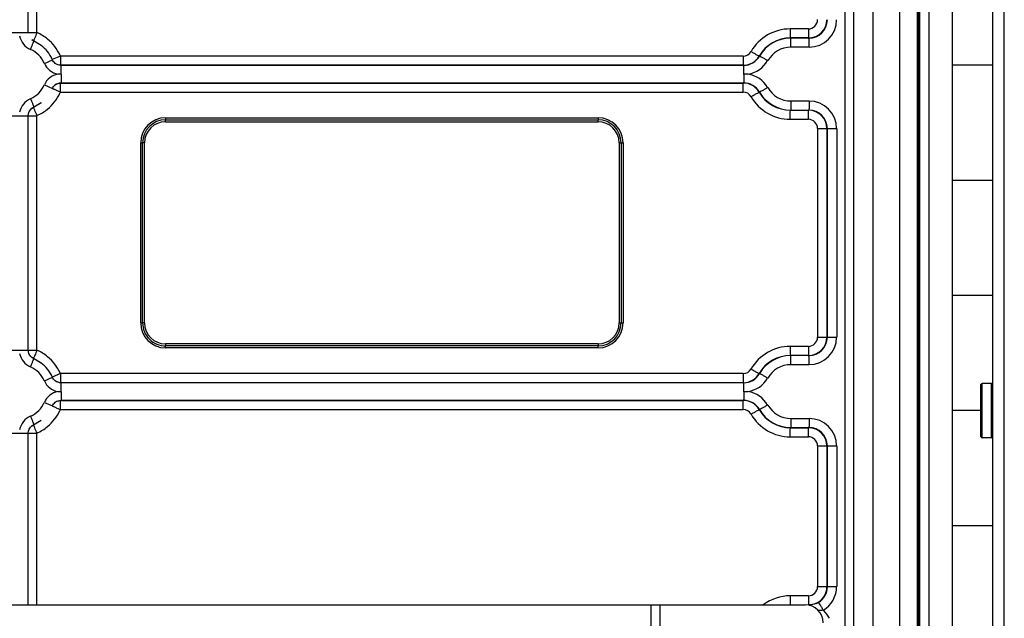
# Model space of a CAD drawing. Header units: inches. Extents: x 0 to 34, y 0 to 22.
# Tile 14 of 124: x 5.5 to 7.6, y 14.7 to 16. Entities that reach past the tile are written whole.
import ezdxf

# ---------------------------------------------------------------- set-up
doc = ezdxf.new("R2010")
doc.units = ezdxf.units.IN
doc.header["$LTSCALE"] = 1.87
doc.header["$MEASUREMENT"] = 0
doc.layers.get('0').update_dxf_attribs({"linetype": 'CONTINUOUS'})
doc.layers.add('02___PRT_ALL_AXES', color=7, linetype='CONTINUOUS')

msp = doc.modelspace()

# ---------------------------------------------------------------- linework, layer by layer
at = {"color": 7, "linetype": 'CONTINUOUS'}
for p, q in [((7.2812, 13.5802), (7.2812, 16.7498)), ((7.3003, 13.583), (7.3003, 16.7498)), ((7.3412, 16.7498), (7.3412, 13.5879)), ((7.4002, 13.5928), (7.4002, 16.7498)), ((7.4384, 13.5949), (7.4384, 16.7498)), ((7.4402, 16.7498), (7.4402, 13.595)), ((7.4424, 16.6932), (7.4424, 13.5951)), ((7.4626, 16.6932), (7.4626, 13.5959)), ((7.6264, 13.5978), (7.6264, 16.6518)), ((5.5097, 15.9838), (5.5097, 16.6082)), ((5.5286, 15.9836), (5.5286, 16.6082)), ((5.4505, 15.9838), (5.5286, 15.9838)), ((7.2015, 15.9916), (7.1621, 15.9916)), ((7.202, 15.9719), (7.1627, 15.9719)), ((7.1627, 15.9719), (7.1632, 15.9716)), ((7.2026, 15.9716), (7.1632, 15.9716)), ((7.2026, 15.9716), (7.202, 15.9719)), ((5.5186, 15.967), (5.5173, 15.9679)), ((5.5381, 15.9555), (5.5177, 15.9676)), ((5.5215, 15.9654), (5.5186, 15.967)), ((5.5215, 15.9659), (5.5215, 15.9656)), ((5.5215, 15.9656), (5.5215, 15.9655)), ((5.5215, 15.9654), (5.5219, 15.9651)), ((5.5378, 15.9558), (5.5215, 15.9654)), ((5.5378, 15.9558), (5.5381, 15.9555)), ((7.2031, 15.9519), (7.1638, 15.9519)), ((5.5794, 15.9328), (5.5619, 15.9249)), ((7.0599, 15.9326), (5.5795, 15.9326)), ((7.0948, 15.9327), (7.0957, 15.9326)), ((5.5447, 15.9169), (5.5622, 15.9248)), ((5.5685, 15.9167), (5.5681, 15.917)), ((5.5803, 15.9129), (5.5809, 15.9125)), ((7.0604, 15.9129), (5.5803, 15.9129)), ((7.061, 15.9125), (5.5809, 15.9125)), ((7.0604, 15.9129), (7.061, 15.9125)), ((7.6014, 15.9132), (7.5139, 15.9132)), ((5.5814, 15.8935), (5.574, 15.8935)), ((7.0706, 15.8935), (7.0615, 15.8935)), ((5.5447, 15.8702), (5.5622, 15.8623)), ((5.5803, 15.8742), (5.5809, 15.8746)), ((5.5803, 15.8742), (7.0604, 15.8742)), ((5.5809, 15.8746), (7.061, 15.8746)), ((7.0604, 15.8742), (7.061, 15.8746)), ((5.5795, 15.8545), (7.0599, 15.8545)), ((7.0948, 15.8543), (7.0957, 15.8545)), ((5.5177, 15.8195), (5.5381, 15.8316)), ((5.5181, 15.8198), (5.5215, 15.8217)), ((5.5215, 15.8217), (5.5378, 15.8313)), ((5.5215, 15.8217), (5.5219, 15.822)), ((5.5215, 15.8214), (5.5215, 15.8217)), ((5.5378, 15.8313), (5.5381, 15.8316)), ((7.1638, 15.8352), (7.2031, 15.8352)), ((5.4505, 15.8033), (5.5286, 15.8033)), ((5.5097, 15.2948), (5.5097, 15.8033)), ((5.5173, 15.8192), (5.5181, 15.8198)), ((5.5286, 15.2946), (5.5286, 15.8035)), ((7.1627, 15.8151), (7.1632, 15.8155)), ((7.1627, 15.8151), (7.202, 15.8151)), ((7.1632, 15.8155), (7.2026, 15.8155)), ((7.202, 15.8151), (7.2026, 15.8155)), ((5.8076, 15.7902), (5.8077, 15.7945)), ((5.8076, 15.7902), (6.7454, 15.7902)), ((5.8077, 15.7987), (6.7455, 15.7987)), ((5.8077, 15.7987), (5.8077, 15.7945)), ((5.8077, 15.7945), (6.7455, 15.7945)), ((6.7454, 15.7902), (6.7455, 15.7945)), ((6.7455, 15.7987), (6.7455, 15.7945)), ((7.1621, 15.7955), (7.2015, 15.7955)), ((7.2215, 15.7754), (7.2215, 15.3227)), ((7.2215, 15.7754), (7.2629, 15.7754)), ((7.2417, 15.7754), (7.2417, 15.3227)), ((7.2426, 15.7754), (7.2426, 15.3227)), ((7.2629, 15.7754), (7.2629, 15.3227)), ((5.7536, 15.3536), (5.7536, 15.7445)), ((5.7536, 15.7445), (5.7578, 15.7445)), ((5.7578, 15.3536), (5.7578, 15.7446)), ((5.7619, 15.7445), (5.7578, 15.7446)), ((5.7619, 15.3536), (5.7619, 15.7445)), ((6.791, 15.7445), (6.791, 15.3536)), ((6.791, 15.7445), (6.7997, 15.7445)), ((6.7954, 15.7445), (6.7954, 15.3536)), ((6.7997, 15.7445), (6.7997, 15.3536)), ((7.5139, 15.6632), (7.6014, 15.6632)), ((7.6014, 15.4132), (7.5139, 15.4132)), ((5.7536, 15.3536), (5.7578, 15.3536)), ((5.7619, 15.3536), (5.7578, 15.3536)), ((6.791, 15.3536), (6.7997, 15.3536)), ((7.2215, 15.3227), (7.2629, 15.3227)), ((5.4505, 15.2948), (5.5286, 15.2948)), ((6.7454, 15.3079), (5.8076, 15.3079)), ((5.8076, 15.3079), (5.8077, 15.3037)), ((6.7455, 15.3037), (5.8077, 15.3037)), ((5.8077, 15.2994), (5.8077, 15.3037)), ((6.7455, 15.2994), (5.8077, 15.2994)), ((6.7454, 15.3079), (6.7455, 15.3037)), ((6.7455, 15.2994), (6.7455, 15.3037)), ((7.2015, 15.3027), (7.1621, 15.3027)), ((5.5186, 15.278), (5.5173, 15.2789)), ((5.5381, 15.2665), (5.5177, 15.2786)), ((5.5215, 15.2764), (5.5186, 15.278)), ((5.5215, 15.2769), (5.5215, 15.2767)), ((5.5215, 15.2767), (5.5215, 15.2765)), ((5.5215, 15.2764), (5.5219, 15.2761)), ((5.5378, 15.2668), (5.5215, 15.2764)), ((5.5378, 15.2668), (5.5381, 15.2665)), ((7.1627, 15.283), (7.1632, 15.2826)), ((7.202, 15.283), (7.1627, 15.283)), ((7.2026, 15.2826), (7.1632, 15.2826)), ((7.2026, 15.2826), (7.202, 15.283)), ((7.2031, 15.2629), (7.1638, 15.2629)), ((5.5447, 15.2279), (5.5622, 15.2358)), ((5.5794, 15.2438), (5.5619, 15.2359)), ((5.5685, 15.2278), (5.5681, 15.228)), ((7.0599, 15.2436), (5.5795, 15.2436)), ((5.5803, 15.2239), (5.5809, 15.2236)), ((7.0604, 15.2239), (5.5803, 15.2239)), ((7.0604, 15.2239), (7.061, 15.2236)), ((7.0948, 15.2438), (7.0957, 15.2436)), ((5.574, 15.2046), (5.5814, 15.2046)), ((7.061, 15.2236), (5.5809, 15.2236)), ((7.0615, 15.2046), (7.0706, 15.2046)), ((7.5758, 15.1068), (7.5758, 15.2196)), ((7.5785, 15.1042), (7.5785, 15.2223)), ((7.5987, 15.2223), (7.5785, 15.2223)), ((7.5987, 15.1042), (7.5987, 15.2223)), ((5.5447, 15.1812), (5.5622, 15.1733)), ((5.5803, 15.1852), (5.5809, 15.1856)), ((5.5803, 15.1852), (7.0604, 15.1852)), ((5.5809, 15.1856), (7.061, 15.1856)), ((7.0604, 15.1852), (7.061, 15.1856)), ((5.5795, 15.1655), (7.0599, 15.1655)), ((7.0948, 15.1654), (7.0957, 15.1655)), ((7.5758, 15.1632), (7.5139, 15.1632)), ((5.5177, 15.1305), (5.5381, 15.1426)), ((5.5215, 15.1327), (5.5378, 15.1423)), ((5.5378, 15.1423), (5.5381, 15.1426)), ((7.1638, 15.1462), (7.2031, 15.1462)), ((5.5173, 15.1303), (5.5181, 15.1308)), ((5.5181, 15.1308), (5.5215, 15.1327)), ((5.5215, 15.1327), (5.5219, 15.133)), ((5.5215, 15.1324), (5.5215, 15.1327)), ((7.1627, 15.1262), (7.1632, 15.1265)), ((7.1627, 15.1262), (7.202, 15.1262)), ((7.1632, 15.1265), (7.2026, 15.1265)), ((7.202, 15.1262), (7.2026, 15.1265)), ((5.4505, 15.1144), (5.5286, 15.1144)), ((5.5097, 14.742), (5.5097, 15.1144)), ((5.5286, 14.742), (5.5286, 15.1146)), ((7.1621, 15.1065), (7.2015, 15.1065)), ((7.5987, 15.1042), (7.5785, 15.1042)), ((7.2215, 15.0865), (7.2629, 15.0865)), ((7.2215, 15.0865), (7.2215, 14.7813)), ((7.2417, 15.0865), (7.2417, 14.7813)), ((7.2426, 15.0865), (7.2426, 14.7813)), ((7.2629, 15.0865), (7.2629, 14.7813)), ((7.6014, 14.9132), (7.5139, 14.9132)), ((7.2215, 14.7813), (7.2629, 14.7813)), ((7.2015, 14.7613), (7.1621, 14.7613)), ((2.197, 14.742), (6.8791, 14.742)), ((6.8596, 14.742), (6.8596, 12.9703)), ((6.8791, 14.742), (6.8791, 12.9703)), ((6.8801, 14.742), (7.1945, 14.742)), ((6.8801, 12.9703), (6.8801, 14.742)), ((7.2015, 14.7539), (7.2018, 14.7427)), ((7.2018, 14.7427), (7.202, 14.7416)), ((7.2233, 14.747), (7.2221, 14.7463))]:
    msp.add_line(p, q, dxfattribs=at)
for centre, radius, start, end in [((7.2014, 16.0117), 0.02, 270.0118, 0.0118), ((7.202, 16.0116), 0.0397, 270.0118, 0.0118), ((7.2026, 16.0116), 0.0401, 270.0118, 0.0118), ((7.2031, 16.0116), 0.0597, 270.0179, 0.0057), ((5.5306, 15.9837), 0.0401, 190.6371, 246.4128), ((5.4888, 15.8926), 0.0993, 50.5688, 66.386), ((7.1621, 15.8936), 0.098, 90.0043, 150.0161), ((7.1627, 15.8936), 0.0784, 90.0043, 150.0161), ((7.1632, 15.8936), 0.078, 90.0043, 150.0161), ((7.1638, 15.8936), 0.0583, 89.9983, 150.0221), ((5.4912, 15.8936), 0.0583, 23.5638, 66.4127), ((5.4893, 15.8932), 0.0985, 23.57, 24.8081), ((7.0599, 15.9526), 0.02, 270.0005, 330.02), ((7.0604, 15.9526), 0.0397, 269.9973, 330.0231), ((7.061, 15.9526), 0.04, 269.9973, 330.0231), ((5.5814, 15.9329), 0.04, 203.5592, 259.3448), ((5.4912, 15.8938), 0.0774, 23.5704, 25.1583), ((7.0615, 15.9526), 0.0597, 278.7219, 330.0177), ((5.5814, 15.8542), 0.04, 100.6552, 156.4408), ((7.0615, 15.8345), 0.0597, 29.9824, 81.2781), ((5.4912, 15.8935), 0.0583, 293.5873, 336.4362), ((5.5804, 15.854), 0.0202, 112.2325, 127.3803), ((7.0604, 15.8345), 0.0397, 29.9769, 90.0027), ((7.061, 15.8345), 0.04, 29.9769, 90.0027), ((7.1638, 15.8935), 0.0583, 209.9779, 270.0017), ((5.4893, 15.8939), 0.0985, 335.0448, 336.4299), ((7.0599, 15.8345), 0.02, 29.98, 89.9995), ((7.1621, 15.8935), 0.098, 209.9839, 269.9957), ((7.1627, 15.8935), 0.0784, 209.9839, 269.9957), ((7.1632, 15.8935), 0.078, 209.9839, 269.9957), ((5.5306, 15.8033), 0.0401, 113.5872, 169.3629), ((7.2031, 15.7754), 0.0597, 359.9943, 89.9821), ((5.4888, 15.8945), 0.0993, 293.6131, 309.1663), ((7.202, 15.7754), 0.0397, 359.9882, 89.9882), ((7.2026, 15.7754), 0.0401, 359.9882, 89.9882), ((5.8078, 15.7445), 0.0542, 90.0182, 180.0054), ((5.8077, 15.7445), 0.0499, 90.018, 179.9489), ((5.8076, 15.7445), 0.0457, 90.0179, 180.0057), ((6.7454, 15.7445), 0.0457, 359.9943, 89.9821), ((6.7455, 15.7445), 0.0542, 359.9946, 89.9818), ((6.7455, 15.7445), 0.0499, 359.9946, 89.9818), ((7.2014, 15.7754), 0.02, 359.9882, 89.9882), ((5.8078, 15.3536), 0.0542, 179.9946, 269.9818), ((5.8077, 15.3536), 0.0499, 179.9382, 269.9816), ((5.8076, 15.3536), 0.0457, 179.9943, 269.9821), ((6.7454, 15.3536), 0.0457, 270.0179, 0.0057), ((6.7455, 15.3536), 0.0542, 270.0182, 0.0054), ((6.7455, 15.3536), 0.0499, 270.0182, 0.0054), ((7.2014, 15.3227), 0.02, 270.0118, 0.0118), ((7.202, 15.3227), 0.0397, 270.0118, 0.0118), ((7.2026, 15.3227), 0.0401, 270.0118, 0.0118), ((7.2031, 15.3227), 0.0597, 270.0179, 0.0057), ((5.4888, 15.2036), 0.0993, 50.5688, 66.386), ((7.1621, 15.2046), 0.098, 90.0043, 150.0161), ((5.5306, 15.2948), 0.0401, 190.6371, 246.4128), ((5.5301, 15.2948), 0.0205, 224.3436, 232.5782), ((7.1627, 15.2046), 0.0784, 90.0043, 150.0161), ((7.1632, 15.2046), 0.078, 90.0043, 150.0161), ((5.4912, 15.2046), 0.0583, 23.5638, 66.4127), ((5.4893, 15.2042), 0.0985, 23.57, 24.8081), ((7.0599, 15.2636), 0.02, 270.0005, 330.02), ((7.1638, 15.2046), 0.0583, 89.9983, 150.0221), ((5.5814, 15.2439), 0.04, 203.5592, 259.3448), ((5.4912, 15.2048), 0.0774, 23.5704, 25.1583), ((7.0604, 15.2636), 0.0397, 269.9973, 330.0231), ((7.061, 15.2636), 0.04, 269.9973, 330.0231), ((7.0615, 15.2636), 0.0597, 278.7219, 330.0177), ((5.5814, 15.1652), 0.04, 100.6552, 156.4408), ((7.0615, 15.1455), 0.0597, 29.9824, 81.2781), ((7.5785, 15.2196), 0.00266, 90, 180), ((7.5987, 15.2196), 0.00266, 0, 90), ((5.4912, 15.2045), 0.0583, 293.5873, 336.4362), ((5.5804, 15.1651), 0.0202, 112.2325, 127.3803), ((7.0604, 15.1455), 0.0397, 29.9769, 90.0027), ((7.061, 15.1455), 0.04, 29.9769, 90.0027), ((5.4893, 15.2049), 0.0985, 335.0448, 336.4299), ((7.0599, 15.1455), 0.02, 29.98, 89.9995), ((7.1627, 15.2045), 0.0784, 209.9839, 269.9957), ((7.1632, 15.2045), 0.078, 209.9839, 269.9957), ((7.1638, 15.2045), 0.0583, 209.9779, 270.0017), ((5.5306, 15.1144), 0.0401, 113.5872, 169.3629), ((7.1621, 15.2045), 0.098, 209.9839, 269.9957), ((7.2031, 15.0865), 0.0597, 359.9943, 89.9821), ((5.4888, 15.2055), 0.0993, 293.6131, 309.1663), ((7.202, 15.0865), 0.0397, 359.9882, 89.9882), ((7.2026, 15.0865), 0.0401, 359.9882, 89.9882), ((7.2014, 15.0865), 0.02, 359.9882, 89.9882), ((7.5785, 15.1068), 0.00266, 180, 270), ((7.5987, 15.1068), 0.00266, 270, 360), ((7.2014, 14.7813), 0.02, 270.0118, 0.0118), ((7.202, 14.7813), 0.0397, 292.5214, 0.0004), ((7.2026, 14.7813), 0.0401, 301.1322, 0.0108), ((7.2031, 14.7813), 0.0597, 301.1332, 0.0098), ((7.8374, 14.7612), 0.6359, 179.9875, 180.6591), ((7.1945, 14.7026), 0.0394, 359.9946, 89.9818), ((7.2014, 14.7832), 0.0423, 293.4404, 299.2696), ((7.1634, 14.663), 0.0975, 30.5239, 43.5852)]:
    msp.add_arc(centre, radius, start, end, dxfattribs=at)
for points, knots in [([(5.5289, 15.9838), (5.5275, 15.9798), (5.5248, 15.974), (5.5221, 15.9681), (5.5215, 15.9659)], [0, 0, 0, 0, 0.649406, 1, 1, 1, 1]), ([(7.1621, 15.9916), (7.1621, 15.9891), (7.1621, 15.9846), (7.1622, 15.9791), (7.1623, 15.9756), (7.1624, 15.9737), (7.1626, 15.9727), (7.1625, 15.972), (7.1627, 15.9719)], [0, 0, 0, 0, 0.378267, 0.700255, 0.824572, 0.918114, 0.977145, 1, 1, 1, 1]), ([(7.1638, 15.9519), (7.1638, 15.9544), (7.1638, 15.959), (7.1637, 15.9644), (7.1635, 15.9679), (7.1635, 15.9698), (7.1633, 15.9708), (7.1634, 15.9715), (7.1632, 15.9716)], [0, 0, 0, 0, 0.378267, 0.700255, 0.824572, 0.918114, 0.977145, 1, 1, 1, 1]), ([(7.2015, 15.9916), (7.2015, 15.9891), (7.2015, 15.9846), (7.2016, 15.9791), (7.2017, 15.9756), (7.2017, 15.9737), (7.2019, 15.9727), (7.2019, 15.972), (7.202, 15.9719)], [0, 0, 0, 0, 0.378267, 0.700255, 0.824572, 0.918114, 0.977145, 1, 1, 1, 1]), ([(7.2031, 15.9519), (7.2031, 15.9544), (7.2031, 15.959), (7.203, 15.9644), (7.2029, 15.9679), (7.2029, 15.9698), (7.2027, 15.9708), (7.2027, 15.9715), (7.2026, 15.9716)], [0, 0, 0, 0, 0.378267, 0.700255, 0.824572, 0.918114, 0.977145, 1, 1, 1, 1]), ([(5.5146, 15.947), (5.5156, 15.9493), (5.5174, 15.9535), (5.5195, 15.9585), (5.5207, 15.9617), (5.5215, 15.9634), (5.5216, 15.9644), (5.522, 15.965), (5.5219, 15.9651)], [0, 0, 0, 0, 0.381756, 0.704979, 0.828993, 0.921623, 0.979156, 1, 1, 1, 1]), ([(5.5797, 15.9326), (5.5797, 15.9301), (5.5798, 15.9255), (5.5798, 15.9201), (5.58, 15.9165), (5.58, 15.9147), (5.5802, 15.9136), (5.5802, 15.913), (5.5803, 15.9129)], [0, 0, 0, 0, 0.377789, 0.700347, 0.824692, 0.917962, 0.977018, 1, 1, 1, 1]), ([(7.0599, 15.9326), (7.0599, 15.9301), (7.0599, 15.9255), (7.06, 15.9201), (7.0601, 15.9165), (7.0601, 15.9147), (7.0603, 15.9136), (7.0603, 15.913), (7.0604, 15.9129)], [0, 0, 0, 0, 0.378267, 0.700255, 0.824572, 0.918114, 0.977145, 1, 1, 1, 1]), ([(7.0772, 15.9426), (7.0794, 15.9413), (7.0834, 15.9391), (7.0887, 15.9359), (7.0924, 15.9341), (7.0942, 15.9329), (7.0948, 15.9327)], [0, 0, 0, 0, 0.371404, 0.691124, 0.91157, 1, 1, 1, 1]), ([(7.1133, 15.9227), (7.1111, 15.924), (7.1071, 15.9263), (7.1018, 15.9294), (7.098, 15.9312), (7.0963, 15.9325), (7.0957, 15.9326)], [0, 0, 0, 0, 0.371404, 0.691124, 0.91157, 1, 1, 1, 1]), ([(5.5814, 15.8929), (5.5814, 15.8953), (5.5814, 15.8999), (5.5813, 15.9054), (5.5812, 15.9089), (5.5811, 15.9108), (5.5809, 15.9118), (5.581, 15.9125), (5.5809, 15.9125)], [0, 0, 0, 0, 0.378267, 0.700255, 0.824571, 0.918114, 0.977145, 1, 1, 1, 1]), ([(7.0615, 15.8929), (7.0615, 15.8953), (7.0615, 15.8999), (7.0614, 15.9054), (7.0613, 15.9089), (7.0613, 15.9108), (7.0611, 15.9118), (7.0611, 15.9125), (7.061, 15.9125)], [0, 0, 0, 0, 0.378267, 0.700255, 0.824571, 0.918114, 0.977145, 1, 1, 1, 1]), ([(5.5814, 15.8929), (5.5814, 15.8905), (5.5814, 15.8862), (5.5813, 15.8812), (5.5812, 15.8779), (5.5811, 15.8762), (5.5809, 15.8752), (5.581, 15.8746), (5.5809, 15.8746)], [0, 0, 0, 0, 0.38266, 0.703837, 0.826902, 0.919167, 0.977344, 1, 1, 1, 1]), ([(7.0615, 15.8929), (7.0615, 15.8905), (7.0615, 15.8862), (7.0614, 15.8812), (7.0613, 15.8779), (7.0613, 15.8762), (7.0611, 15.8752), (7.0611, 15.8746), (7.061, 15.8746)], [0, 0, 0, 0, 0.38266, 0.703837, 0.826902, 0.919167, 0.977344, 1, 1, 1, 1]), ([(5.5797, 15.8545), (5.5797, 15.857), (5.5798, 15.8616), (5.5798, 15.867), (5.58, 15.8705), (5.58, 15.8724), (5.5802, 15.8734), (5.5802, 15.8741), (5.5803, 15.8742)], [0, 0, 0, 0, 0.377789, 0.700347, 0.824692, 0.917962, 0.977018, 1, 1, 1, 1]), ([(7.0599, 15.8545), (7.0599, 15.857), (7.0599, 15.8616), (7.06, 15.867), (7.0601, 15.8705), (7.0601, 15.8724), (7.0603, 15.8734), (7.0603, 15.8741), (7.0604, 15.8742)], [0, 0, 0, 0, 0.378267, 0.700255, 0.824572, 0.918114, 0.977145, 1, 1, 1, 1]), ([(7.1133, 15.8644), (7.1111, 15.8631), (7.1071, 15.8608), (7.1018, 15.8577), (7.098, 15.8559), (7.0963, 15.8546), (7.0957, 15.8545)], [0, 0, 0, 0, 0.371404, 0.691124, 0.91157, 1, 1, 1, 1]), ([(5.5797, 15.8542), (5.5774, 15.855), (5.5732, 15.8569), (5.5683, 15.8593), (5.5652, 15.8606), (5.5634, 15.8615), (5.5628, 15.8617), (5.5621, 15.8622), (5.562, 15.8621)], [0, 0, 0, 0, 0.385317, 0.711371, 0.835168, 0.926464, 0.98214, 1, 1, 1, 1]), ([(7.0772, 15.8445), (7.0794, 15.8458), (7.0834, 15.848), (7.0887, 15.8512), (7.0924, 15.853), (7.0942, 15.8542), (7.0948, 15.8543)], [0, 0, 0, 0, 0.371404, 0.691124, 0.91157, 1, 1, 1, 1]), ([(5.5146, 15.8401), (5.5156, 15.8378), (5.5174, 15.8336), (5.5195, 15.8286), (5.5207, 15.8254), (5.5215, 15.8236), (5.5216, 15.8227), (5.522, 15.8221), (5.5219, 15.822)], [0, 0, 0, 0, 0.381756, 0.704979, 0.828993, 0.921623, 0.979156, 1, 1, 1, 1]), ([(7.1638, 15.8352), (7.1638, 15.8327), (7.1638, 15.8281), (7.1637, 15.8227), (7.1635, 15.8192), (7.1635, 15.8173), (7.1633, 15.8162), (7.1634, 15.8156), (7.1632, 15.8155)], [0, 0, 0, 0, 0.378267, 0.700255, 0.824572, 0.918114, 0.977145, 1, 1, 1, 1]), ([(7.2031, 15.8352), (7.2031, 15.8327), (7.2031, 15.8281), (7.203, 15.8227), (7.2029, 15.8192), (7.2029, 15.8173), (7.2027, 15.8162), (7.2027, 15.8156), (7.2026, 15.8155)], [0, 0, 0, 0, 0.378267, 0.700255, 0.824572, 0.918114, 0.977145, 1, 1, 1, 1]), ([(5.5288, 15.8036), (5.5271, 15.8075), (5.5247, 15.8134), (5.5221, 15.8192), (5.5215, 15.8214)], [0, 0, 0, 0, 0.651889, 1, 1, 1, 1]), ([(7.1621, 15.7955), (7.1621, 15.7979), (7.1621, 15.8025), (7.1622, 15.808), (7.1623, 15.8115), (7.1624, 15.8134), (7.1626, 15.8144), (7.1625, 15.8151), (7.1627, 15.8151)], [0, 0, 0, 0, 0.378267, 0.700255, 0.824572, 0.918114, 0.977145, 1, 1, 1, 1]), ([(7.2015, 15.7955), (7.2015, 15.7979), (7.2015, 15.8025), (7.2016, 15.808), (7.2017, 15.8115), (7.2017, 15.8134), (7.2019, 15.8144), (7.2019, 15.8151), (7.202, 15.8151)], [0, 0, 0, 0, 0.378267, 0.700255, 0.824572, 0.918114, 0.977145, 1, 1, 1, 1]), ([(5.5289, 15.2948), (5.5275, 15.2909), (5.5248, 15.285), (5.5221, 15.2791), (5.5215, 15.2769)], [0, 0, 0, 0, 0.649406, 1, 1, 1, 1]), ([(7.1621, 15.3027), (7.1621, 15.3002), (7.1621, 15.2956), (7.1622, 15.2901), (7.1623, 15.2866), (7.1624, 15.2847), (7.1626, 15.2837), (7.1625, 15.283), (7.1627, 15.283)], [0, 0, 0, 0, 0.378267, 0.700255, 0.824572, 0.918114, 0.977145, 1, 1, 1, 1]), ([(7.2015, 15.3027), (7.2015, 15.3002), (7.2015, 15.2956), (7.2016, 15.2901), (7.2017, 15.2866), (7.2017, 15.2847), (7.2019, 15.2837), (7.2019, 15.283), (7.202, 15.283)], [0, 0, 0, 0, 0.378267, 0.700255, 0.824572, 0.918114, 0.977145, 1, 1, 1, 1]), ([(5.5146, 15.2581), (5.5156, 15.2603), (5.5174, 15.2645), (5.5195, 15.2695), (5.5207, 15.2727), (5.5215, 15.2745), (5.5216, 15.2754), (5.522, 15.276), (5.5219, 15.2761)], [0, 0, 0, 0, 0.381756, 0.704979, 0.828993, 0.921623, 0.979156, 1, 1, 1, 1]), ([(7.1638, 15.2629), (7.1638, 15.2654), (7.1638, 15.27), (7.1637, 15.2754), (7.1635, 15.279), (7.1635, 15.2808), (7.1633, 15.2819), (7.1634, 15.2825), (7.1632, 15.2826)], [0, 0, 0, 0, 0.378267, 0.700255, 0.824572, 0.918114, 0.977145, 1, 1, 1, 1]), ([(7.2031, 15.2629), (7.2031, 15.2654), (7.2031, 15.27), (7.203, 15.2754), (7.2029, 15.279), (7.2029, 15.2808), (7.2027, 15.2819), (7.2027, 15.2825), (7.2026, 15.2826)], [0, 0, 0, 0, 0.378267, 0.700255, 0.824572, 0.918114, 0.977145, 1, 1, 1, 1]), ([(7.0772, 15.2536), (7.0794, 15.2524), (7.0834, 15.2501), (7.0887, 15.247), (7.0924, 15.2451), (7.0942, 15.2439), (7.0948, 15.2438)], [0, 0, 0, 0, 0.371404, 0.691124, 0.91157, 1, 1, 1, 1]), ([(5.5797, 15.2436), (5.5797, 15.2411), (5.5798, 15.2365), (5.5798, 15.2311), (5.58, 15.2276), (5.58, 15.2257), (5.5802, 15.2247), (5.5802, 15.224), (5.5803, 15.2239)], [0, 0, 0, 0, 0.377789, 0.700347, 0.824692, 0.917962, 0.977018, 1, 1, 1, 1]), ([(7.0599, 15.2436), (7.0599, 15.2411), (7.0599, 15.2365), (7.06, 15.2311), (7.0601, 15.2276), (7.0601, 15.2257), (7.0603, 15.2247), (7.0603, 15.224), (7.0604, 15.2239)], [0, 0, 0, 0, 0.378267, 0.700255, 0.824572, 0.918114, 0.977145, 1, 1, 1, 1]), ([(7.1133, 15.2338), (7.1111, 15.235), (7.1071, 15.2373), (7.1018, 15.2404), (7.098, 15.2422), (7.0963, 15.2435), (7.0957, 15.2436)], [0, 0, 0, 0, 0.371404, 0.691124, 0.91157, 1, 1, 1, 1]), ([(5.5814, 15.2039), (5.5814, 15.2064), (5.5814, 15.211), (5.5813, 15.2164), (5.5812, 15.2199), (5.5811, 15.2218), (5.5809, 15.2228), (5.581, 15.2235), (5.5809, 15.2236)], [0, 0, 0, 0, 0.378267, 0.700255, 0.824571, 0.918114, 0.977145, 1, 1, 1, 1]), ([(5.5814, 15.2039), (5.5814, 15.2015), (5.5814, 15.1973), (5.5813, 15.1922), (5.5812, 15.1889), (5.5811, 15.1872), (5.5809, 15.1863), (5.581, 15.1856), (5.5809, 15.1856)], [0, 0, 0, 0, 0.38266, 0.703837, 0.826902, 0.919167, 0.977344, 1, 1, 1, 1]), ([(7.0615, 15.2039), (7.0615, 15.2064), (7.0615, 15.211), (7.0614, 15.2164), (7.0613, 15.2199), (7.0613, 15.2218), (7.0611, 15.2228), (7.0611, 15.2235), (7.061, 15.2236)], [0, 0, 0, 0, 0.378267, 0.700255, 0.824571, 0.918114, 0.977145, 1, 1, 1, 1]), ([(7.0615, 15.2039), (7.0615, 15.2015), (7.0615, 15.1973), (7.0614, 15.1922), (7.0613, 15.1889), (7.0613, 15.1872), (7.0611, 15.1863), (7.0611, 15.1856), (7.061, 15.1856)], [0, 0, 0, 0, 0.38266, 0.703837, 0.826902, 0.919167, 0.977344, 1, 1, 1, 1]), ([(5.5797, 15.1655), (5.5797, 15.168), (5.5798, 15.1726), (5.5798, 15.1781), (5.58, 15.1816), (5.58, 15.1834), (5.5802, 15.1845), (5.5802, 15.1851), (5.5803, 15.1852)], [0, 0, 0, 0, 0.377789, 0.700347, 0.824692, 0.917962, 0.977018, 1, 1, 1, 1]), ([(7.0599, 15.1655), (7.0599, 15.168), (7.0599, 15.1726), (7.06, 15.1781), (7.0601, 15.1816), (7.0601, 15.1834), (7.0603, 15.1845), (7.0603, 15.1851), (7.0604, 15.1852)], [0, 0, 0, 0, 0.378267, 0.700255, 0.824572, 0.918114, 0.977145, 1, 1, 1, 1]), ([(5.5797, 15.1652), (5.5774, 15.1661), (5.5732, 15.168), (5.5683, 15.1703), (5.5652, 15.1716), (5.5634, 15.1725), (5.5628, 15.1727), (5.5621, 15.1733), (5.562, 15.1732)], [0, 0, 0, 0, 0.385317, 0.711371, 0.835168, 0.926464, 0.98214, 1, 1, 1, 1]), ([(7.0772, 15.1555), (7.0794, 15.1568), (7.0834, 15.1591), (7.0887, 15.1622), (7.0924, 15.164), (7.0942, 15.1653), (7.0948, 15.1654)], [0, 0, 0, 0, 0.371404, 0.691124, 0.91157, 1, 1, 1, 1]), ([(7.1133, 15.1754), (7.1111, 15.1741), (7.1071, 15.1719), (7.1018, 15.1687), (7.098, 15.1669), (7.0963, 15.1657), (7.0957, 15.1655)], [0, 0, 0, 0, 0.371404, 0.691124, 0.91157, 1, 1, 1, 1]), ([(5.5146, 15.1511), (5.5156, 15.1488), (5.5174, 15.1446), (5.5195, 15.1396), (5.5207, 15.1364), (5.5215, 15.1347), (5.5216, 15.1337), (5.522, 15.1331), (5.5219, 15.133)], [0, 0, 0, 0, 0.381756, 0.704979, 0.828993, 0.921623, 0.979156, 1, 1, 1, 1]), ([(7.1638, 15.1462), (7.1638, 15.1437), (7.1638, 15.1391), (7.1637, 15.1337), (7.1635, 15.1302), (7.1635, 15.1283), (7.1633, 15.1273), (7.1634, 15.1266), (7.1632, 15.1265)], [0, 0, 0, 0, 0.378267, 0.700255, 0.824572, 0.918114, 0.977145, 1, 1, 1, 1]), ([(7.2031, 15.1462), (7.2031, 15.1437), (7.2031, 15.1391), (7.203, 15.1337), (7.2029, 15.1302), (7.2029, 15.1283), (7.2027, 15.1273), (7.2027, 15.1266), (7.2026, 15.1265)], [0, 0, 0, 0, 0.378267, 0.700255, 0.824572, 0.918114, 0.977145, 1, 1, 1, 1]), ([(5.5288, 15.1147), (5.5271, 15.1185), (5.5247, 15.1244), (5.5221, 15.1302), (5.5215, 15.1324)], [0, 0, 0, 0, 0.651889, 1, 1, 1, 1]), ([(7.1621, 15.1065), (7.1621, 15.109), (7.1621, 15.1136), (7.1622, 15.119), (7.1623, 15.1225), (7.1624, 15.1244), (7.1626, 15.1254), (7.1625, 15.1261), (7.1627, 15.1262)], [0, 0, 0, 0, 0.378267, 0.700255, 0.824572, 0.918114, 0.977145, 1, 1, 1, 1]), ([(7.2015, 15.1065), (7.2015, 15.109), (7.2015, 15.1136), (7.2016, 15.119), (7.2017, 15.1225), (7.2017, 15.1244), (7.2019, 15.1254), (7.2019, 15.1261), (7.202, 15.1262)], [0, 0, 0, 0, 0.378267, 0.700255, 0.824572, 0.918114, 0.977145, 1, 1, 1, 1]), ([(7.1621, 14.7613), (7.1621, 14.7569), (7.1621, 14.751), (7.1624, 14.7445), (7.1624, 14.7424), (7.1626, 14.7417)], [0, 0, 0, 0, 0.674149, 0.8969, 1, 1, 1, 1]), ([(7.2182, 14.7444), (7.2169, 14.7439), (7.212, 14.742), (7.2067, 14.7411), (7.2029, 14.7411)], [0, 0, 0, 0, 0.275383, 1, 1, 1, 1]), ([(7.234, 14.7302), (7.2327, 14.7323), (7.2303, 14.7362), (7.2272, 14.7416), (7.2247, 14.7447), (7.2238, 14.7468), (7.2233, 14.747)], [0, 0, 0, 0, 0.373639, 0.694806, 0.914003, 1, 1, 1, 1])]:
    msp.add_open_spline(points, degree=3, knots=knots, dxfattribs=at)
for points in [[(5.5613, 15.9267), (5.5561, 15.9379), (5.5479, 15.948), (5.5381, 15.9555)], [(5.5787, 15.9345), (5.5725, 15.9478), (5.5632, 15.96), (5.5519, 15.9693)], [(5.5685, 15.9167), (5.5658, 15.9188), (5.5636, 15.9216), (5.5622, 15.9248)], [(5.5809, 15.9125), (5.5765, 15.9125), (5.5719, 15.9141), (5.5685, 15.9167)], [(5.5803, 15.9129), (5.5762, 15.9129), (5.5718, 15.9143), (5.5685, 15.9167)], [(5.5622, 15.8623), (5.5636, 15.8654), (5.5658, 15.8683), (5.5685, 15.8704)], [(5.5685, 15.8704), (5.5719, 15.873), (5.5765, 15.8746), (5.5809, 15.8746)], [(5.5727, 15.8727), (5.5751, 15.8737), (5.5777, 15.8742), (5.5803, 15.8742)], [(5.5515, 15.8175), (5.5629, 15.8268), (5.5724, 15.839), (5.5786, 15.8523)], [(5.5097, 15.8033), (5.5097, 15.8093), (5.5129, 15.8159), (5.5177, 15.8195)], [(5.5155, 15.2805), (5.5119, 15.2842), (5.5097, 15.2897), (5.5097, 15.2948)], [(5.5613, 15.2377), (5.5561, 15.2489), (5.5479, 15.259), (5.5381, 15.2665)], [(5.5787, 15.2455), (5.5725, 15.2588), (5.5632, 15.271), (5.5519, 15.2803)], [(5.5685, 15.2278), (5.5658, 15.2298), (5.5636, 15.2327), (5.5622, 15.2358)], [(5.5809, 15.2236), (5.5765, 15.2236), (5.5719, 15.2251), (5.5685, 15.2278)], [(5.5803, 15.2239), (5.5762, 15.2239), (5.5718, 15.2253), (5.5685, 15.2278)], [(5.5622, 15.1733), (5.5636, 15.1765), (5.5658, 15.1793), (5.5685, 15.1814)], [(5.5685, 15.1814), (5.5719, 15.184), (5.5765, 15.1856), (5.5809, 15.1856)], [(5.5727, 15.1837), (5.5751, 15.1847), (5.5777, 15.1852), (5.5803, 15.1852)], [(5.5515, 15.1285), (5.5629, 15.1378), (5.5724, 15.15), (5.5786, 15.1634)], [(5.5097, 15.1144), (5.5097, 15.1204), (5.5129, 15.1269), (5.5177, 15.1305)], [(7.1621, 14.7613), (7.1416, 14.7613), (7.1203, 14.7543), (7.1038, 14.7421)], [(7.2172, 14.7447), (7.2124, 14.7427), (7.2072, 14.7416), (7.202, 14.7416)], [(7.234, 14.7302), (7.2304, 14.7289), (7.2264, 14.7289), (7.2226, 14.7295)]]:
    msp.add_open_spline(points, degree=3, dxfattribs=at)
at = {"layer": '02___PRT_ALL_AXES', "color": 7, "linetype": 'CONTINUOUS'}
for p, q in [((7.5139, 13.5972), (7.5139, 16.6632)), ((7.6014, 13.5979), (7.6014, 16.6632))]:
    msp.add_line(p, q, dxfattribs=at)

doc.saveas('drawing.dxf')
